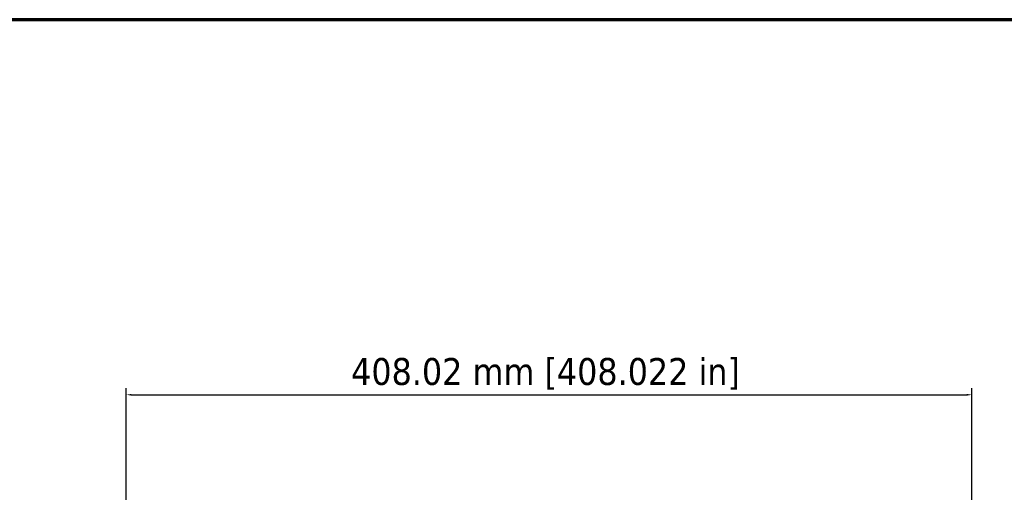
# Paper-space layout 'Sheet_1' of a CAD drawing. Header units: millimetres. Extents: x 0.8 to 58.3, y 0.8 to 58.3.
# Tile 90 of 128: x 19.5 to 38.2, y 49.3 to 58.3. Entities that reach past the tile are written whole.
import ezdxf

# ---------------------------------------------------------------- set-up
doc = ezdxf.new("R2010")
doc.units = ezdxf.units.MM
doc.layers.add('Border (ISO)', color=7, linetype='Continuous', lineweight=70)
doc.layers.add('Dimension (ISO)', color=7, linetype='Continuous', lineweight=25)
doc.styles.add('Note Text (ANSI)', font='tahoma.ttf')
doc.dimstyles.new('Default (ISO)', dxfattribs={"dimtxt": 0.511811, "dimasz": 0.098425, "dimexe": 0.125, "dimexo": 0, "dimgap": 0.03, "dimtad": 1, "dimlfac": 25.4, "dimrnd": 1e-08, "dimzin": 0, "dimdsep": 46, "dimtxsty": 'Note Text (ANSI)', "dimcen": 0.09, "dimdle": 0.393701, "dimclrd": 256, "dimclre": 256, "dimclrt": 256, "dimazin": 0, "dimtfac": 0.269631, "dimtmove": 0, "dimatfit": 3, "dimfxl": 1, "dimtolj": 1, "dimtzin": 0, "dimlwd": -1, "dimlwe": -1, "dimarcsym": 0})

# ---------------------------------------------------------------- blocks, each defined once
blk = doc.blocks.new('Borders Chauvet')
at = {"layer": 'Border (ISO)'}
blk.add_line((0.787, 58.268), (58.268, 58.268), dxfattribs=at)
blk = doc.blocks.new('*D7')
at = {"layer": 'Defpoints', "color": 0, "transparency": 16777216}
for p in [(37.573, 51.138), (21.509, 45.242), (37.573, 45.242)]:
    blk.add_point(p, dxfattribs=at)
at = {"layer": 'Dimension (ISO)', "transparency": 16777216}
for p, q in [((21.509, 45.242), (21.509, 51.263)), ((37.573, 45.242), (37.573, 51.263)), ((21.608, 51.138), (37.475, 51.138))]:
    blk.add_line(p, q, dxfattribs=at)
for points in [[(21.608, 51.154), (21.608, 51.122), (21.509, 51.138)], [(37.475, 51.154), (37.475, 51.122), (37.573, 51.138)]]:
    blk.add_solid(points, dxfattribs=at)
at = {"layer": 'Dimension (ISO)', "transparency": 16777216, "insert": (25.782, 51.837), "char_height": 0.51181, "attachment_point": 1, "style": 'Note Text (ANSI)'}
blk.add_mtext('\\A1;408.02 mm [408.022 in]', dxfattribs=at)

psp = doc.layouts.new('Sheet_1')

# ---------------------------------------------------------------- block references
psp.add_blockref('Borders Chauvet', (0, 0))

# ---------------------------------------------------------------- dimensions: what is measured, and where the dimension line sits
at = {"layer": 'Dimension (ISO)'}
dim = psp.add_linear_dim(base=(37.57305, 51.13791), p1=(21.50921, 45.24186), p2=(37.57305, 45.24186), angle=180, text='<> mm [408.022 in]', dimstyle='Default (ISO)', override={"dimgap": 0.03, "dimdec": 2, "dimlfac": 25.4, "dimpost": '', "dimtol": 0, "dimlim": 0, "dimtp": 0, "dimtm": 0, "dimtdec": 2, "dimtofl": 0, "dimatfit": 1}, dxfattribs=at)
dim.commit()
dim.dimension.update_dxf_attribs({"geometry": '*D7', "text_midpoint": (29.54113, 51.13791), "dimtype": 160})

doc.saveas('drawing.dxf')
